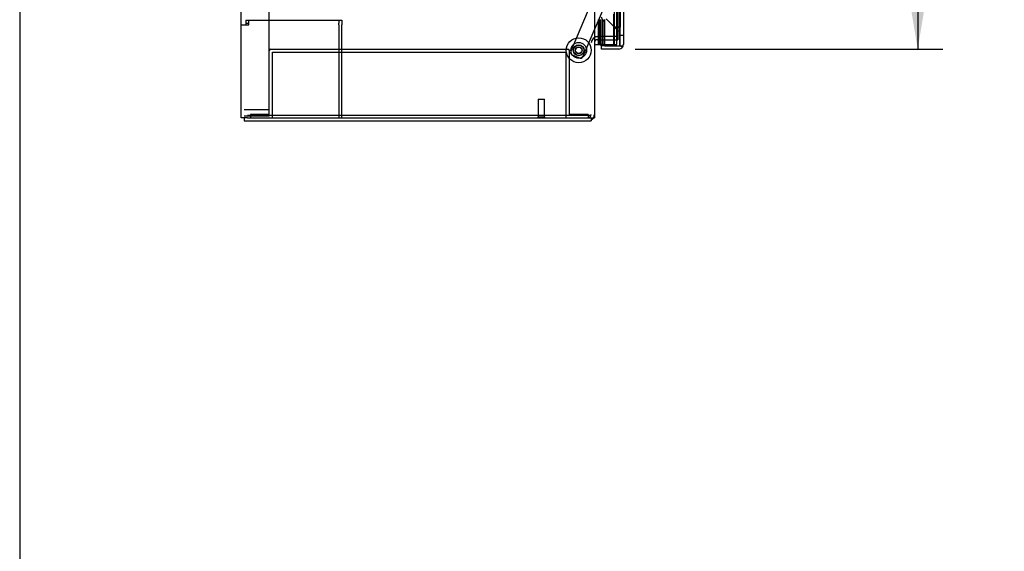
# Model space of a CAD drawing. Header units: inches. Extents: x 2 to 538, y -2 to 358.
# Tile 2 of 36: x 2 to 41, y 87 to 108. Entities that reach past the tile are written whole.
import ezdxf
from ezdxf.enums import TextEntityAlignment as Align
from ezdxf.lldxf.tags import DXFTag

# ---------------------------------------------------------------- set-up
doc = ezdxf.new("R2010")
doc.units = ezdxf.units.IN
doc.header["$MEASUREMENT"] = 0
for name, color, linetype in [('COM40430', 7, 'Continuous'), ('COM52841', 7, 'Continuous'), ('COM52847', 7, 'Continuous'), ('COM52848', 7, 'Continuous'), ('COM52850', 7, 'Continuous'), ('COM53516', 7, 'Continuous'), ('COM54578-80', 7, 'Continuous'), ('COM70839-6', 7, 'Continuous'), ('COM71126-1', 7, 'Continuous'), ('COM71132-1', 7, 'Continuous'), ('Default', 7, 'Continuous'), ('GSK11033', 7, 'Continuous'), ('PKT1212', 7, 'Continuous'), ('ROL87452', 7, 'Continuous'), ('RVT17786', 7, 'Continuous'), ('STD21878', 7, 'Continuous'), ('WAF25376', 7, 'Continuous')]:
    doc.layers.add(name, color=color, linetype=linetype)
doc.styles.add('SEACAD_Times_New_Roman', font='times.ttf')
tags = doc.linetypes.add('HIDDEN2', pattern=[0.1875, 0.125, -0.0625]).pattern_tags.tags
tags[6:7] = [DXFTag(74, 4), DXFTag(75, 0), DXFTag(340, '0'), DXFTag(46, 0.0), DXFTag(50, 0.0), DXFTag(44, 0.0), DXFTag(45, 0.0)]
tags[4:5] = [DXFTag(74, 4), DXFTag(75, 0), DXFTag(340, '0'), DXFTag(46, 0.0), DXFTag(50, 0.0), DXFTag(44, 0.0), DXFTag(45, 0.0)]
doc.dimstyles.new('HAMMOND_(STH_-_540x360)', dxfattribs={"dimtxt": 2, "dimasz": 2.5, "dimexe": 1, "dimexo": 1, "dimgap": 0.5, "dimtad": 0, "dimtih": 1, "dimtoh": 1, "dimzin": 0, "dimdsep": 46, "dimtxsty": 'SEACAD_Times_New_Roman', "dimblk1": '_SE_FILLED', "dimblk2": '_SE_FILLED', "dimsah": 1, "dimcen": 1, "dimadec": 0, "dimazin": 0, "dimtfac": 0.8, "dimtofl": 0, "dimtmove": 0, "dimatfit": 3, "dimfxl": 1, "dimtolj": 1, "dimtzin": 0, "dimarcsym": 0})

# ---------------------------------------------------------------- blocks, each defined once
blk = doc.blocks.new('SE3')
at = {"layer": 'COM40430', "color": 7, "linetype": 'HIDDEN2'}
for p, q in [((11.069, 108.027), (11.194, 108.027)), ((11.069, 108.027), (11.069, 107.902)), ((11.069, 107.902), (11.194, 107.902)), ((11.069, 107.902), (11.069, 107.842)), ((11.194, 107.842), (11.194, 108.027)), ((11.194, 108.027), (14.915, 108.027)), ((14.79, 108.027), (14.79, 107.902)), ((14.79, 107.842), (14.79, 107.902)), ((14.915, 108.027), (14.915, 107.842)), ((10.884, 107.842), (11.009, 107.842)), ((11.009, 107.842), (11.194, 107.842)), ((14.79, 107.842), (14.79, 104.121)), ((14.915, 104.121), (14.915, 107.842))]:
    blk.add_line(p, q, dxfattribs=at)
at = {"layer": 'COM52841', "color": 7, "linetype": 'HIDDEN2'}
for p, q in [((11.824, 104.433), (11.009, 104.433)), ((12.009, 104.433), (11.824, 104.433))]:
    blk.add_line(p, q, dxfattribs=at)
at = {"layer": 'COM52847', "color": 7, "linetype": 'Continuous'}
for p, q in [((26.171, 187.061), (26.171, 107.056)), ((25.296, 106.871), (25.296, 106.996)), ((25.796, 106.996), (25.296, 106.996)), ((25.986, 106.871), (25.296, 106.871)), ((25.424, 107.058), (25.424, 106.996)), ((25.424, 106.996), (25.986, 106.996)), ((25.986, 106.996), (25.986, 106.996)), ((25.986, 106.996), (26.135, 106.996)), ((25.986, 106.996), (26.068, 106.996)), ((26.068, 106.996), (26.135, 106.947)), ((26.171, 107.056), (26.171, 107.056)), ((26.171, 107.055), (26.171, 107.056)), ((26.171, 107.056), (26.171, 107.056))]:
    blk.add_line(p, q, dxfattribs=at)
at = {"layer": 'COM52847', "color": 7, "linetype": 'HIDDEN2'}
blk.add_line((25.424, 107.954), (25.342, 108.035), dxfattribs=at)
blk.add_arc((25.473, 108.166), 0.185, 180, 225, dxfattribs=at)
at = {"layer": 'COM52847', "color": 7, "linetype": 'Continuous'}
for start, end in [(270, 323.806), (323.806, 359.8792), (359.9411, 0)]:
    blk.add_arc((25.986, 107.056), 0.185, start, end, dxfattribs=at)
blk.add_open_spline([(26.135, 106.996), (26.147, 107.006), (26.156, 107.016), (26.165, 107.031), (26.167, 107.036), (26.17, 107.046), (26.171, 107.051), (26.171, 107.056)], degree=3, knots=[0, 0, 0, 0, 0.5, 0.5, 0.75, 0.75, 1, 1, 1, 1], dxfattribs=at)
at = {"layer": 'COM52848', "color": 7, "linetype": 'HIDDEN2'}
for p, q in [((12.009, 104.183), (12.009, 188.808)), ((11.721, 104.183), (11.009, 104.183)), ((12.009, 104.183), (11.721, 104.183))]:
    blk.add_line(p, q, dxfattribs=at)
at = {"layer": 'COM52850', "color": 7, "linetype": 'HIDDEN2'}
blk.add_line((24.884, 104.216), (11.134, 104.216), dxfattribs=at)
at = {"layer": 'COM53516', "color": 7, "linetype": 'HIDDEN2'}
for p, q in [((25.486, 108.08), (25.986, 107.58)), ((26.046, 107.431), (26.171, 107.431))]:
    blk.add_line(p, q, dxfattribs=at)
at = {"layer": 'COM53516', "color": 7, "linetype": 'Continuous'}
for start, end in [(323.806, 337.7463), (340.3302, 0)]:
    blk.add_arc((25.986, 107.056), 0.185, start, end, dxfattribs=at)
at = {"layer": 'COM54578-80', "color": 7, "linetype": 'HIDDEN2'}
for p, q in [((25.912, 107.058), (25.912, 187.058)), ((25.181, 107.058), (25.181, 108.058)), ((25.19, 108.058), (25.19, 107.058)), ((25.257, 108.058), (25.257, 107.058)), ((25.318, 108.058), (25.318, 107.058)), ((25.357, 107.058), (25.357, 108.058)), ((25.424, 107.058), (25.912, 107.058))]:
    blk.add_line(p, q, dxfattribs=at)
at = {"layer": 'COM54578-80', "color": 7, "linetype": 'Continuous'}
for p, q in [((25.221, 107.058), (25.221, 108.058)), ((25.424, 107.058), (25.424, 108.058)), ((25.009, 107.058), (25.221, 107.058)), ((25.221, 107.058), (25.424, 107.058)), ((25.244, 107.023), (25.244, 107.049)), ((25.244, 107.049), (25.294, 107.049)), ((25.294, 107.023), (25.244, 107.023)), ((25.257, 107.058), (25.257, 107.049)), ((25.319, 107.049), (25.294, 107.049)), ((25.319, 107.023), (25.294, 107.023)), ((25.319, 107.049), (25.369, 107.049)), ((25.369, 107.023), (25.319, 107.023)), ((25.357, 107.049), (25.357, 107.058)), ((25.369, 107.049), (25.369, 107.023))]:
    blk.add_line(p, q, dxfattribs=at)
at = {"layer": 'COM70839-6', "color": 7, "linetype": 'HIDDEN2'}
for p, q in [((25.19, 109.433), (24.064, 106.787)), ((25.71, 109.299), (24.553, 106.579)), ((24.389, 106.513), (24.13, 106.623))]:
    blk.add_line(p, q, dxfattribs=at)
blk.add_circle((24.384, 106.821), 0.129, dxfattribs=at)
for centre, start, end in [((24.179, 106.738), 156.9526, 246.9526), ((24.438, 106.628), 246.9526, 336.9526)]:
    blk.add_arc(centre, 0.125, start, end, dxfattribs=at)
at = {"layer": 'COM71126-1', "color": 7, "linetype": 'Continuous'}
for p, q in [((10.884, 104.121), (10.884, 189.996)), ((25.009, 189.996), (25.009, 104.121)), ((11.134, 104.121), (10.884, 104.121)), ((11.134, 104.121), (24.759, 104.121)), ((24.759, 104.121), (25.009, 104.121))]:
    blk.add_line(p, q, dxfattribs=at)
at = {"layer": 'COM71126-1', "color": 7, "linetype": 'HIDDEN2'}
for p, q in [((25.946, 186.746), (25.946, 107.371)), ((25.009, 107.371), (25.134, 107.371)), ((25.946, 107.371), (25.134, 107.371))]:
    blk.add_line(p, q, dxfattribs=at)
at = {"layer": 'COM71132-1', "color": 7, "linetype": 'HIDDEN2'}
for p in [(25.134, 107.246), (25.946, 107.371)]:
    blk.add_line(p, (25.946, 107.246), dxfattribs=at)
at = {"layer": 'COM71132-1', "color": 7, "linetype": 'Continuous'}
for p, q in [((11.009, 104.121), (11.009, 103.996)), ((11.009, 103.996), (24.884, 103.996)), ((24.884, 104.121), (24.884, 103.996))]:
    blk.add_line(p, q, dxfattribs=at)
at = {"layer": 'COM71132-1', "color": 7, "linetype": 'HIDDEN2'}
for centre, radius, start, end in [((25.134, 107.121), 0.25, 90, 180), ((25.134, 107.121), 0.125, 90, 180), ((24.759, 104.246), 0.125, 270, 0), ((24.759, 104.246), 0.25, 330, 0)]:
    blk.add_arc(centre, radius, start, end, dxfattribs=at)
at = {"layer": 'COM71132-1', "color": 7, "linetype": 'Continuous'}
blk.add_arc((24.759, 104.246), 0.25, 300, 330, dxfattribs=at)
at = {"layer": 'GSK11033', "color": 7, "linetype": 'HIDDEN2'}
for p, q in [((25.796, 186.371), (25.796, 107.746)), ((26.046, 186.371), (26.046, 107.746)), ((26.019, 108.342), (26.019, 106.996)), ((25.769, 108.263), (25.769, 106.996)), ((26.046, 107.746), (25.796, 107.746)), ((25.796, 107.746), (25.796, 106.996)), ((25.796, 107.746), (26.046, 107.746)), ((26.046, 106.996), (26.046, 107.746))]:
    blk.add_line(p, q, dxfattribs=at)
at = {"layer": 'GSK11033', "color": 7, "linetype": 'Continuous'}
for p, q in [((25.769, 106.996), (25.769, 106.996)), ((25.796, 106.996), (26.046, 106.996)), ((25.796, 106.996), (25.796, 106.996)), ((26.046, 106.996), (26.046, 106.996))]:
    blk.add_line(p, q, dxfattribs=at)
at = {"layer": 'PKT1212', "color": 7, "linetype": 'HIDDEN2'}
for p, q in [((12.069, 106.871), (23.949, 106.871)), ((12.134, 104.121), (12.134, 106.746)), ((12.134, 106.746), (23.884, 106.746)), ((23.884, 104.121), (23.884, 106.746)), ((24.009, 104.246), (24.009, 106.811)), ((12.009, 104.246), (11.259, 104.246)), ((11.259, 104.246), (11.259, 104.121)), ((24.759, 104.246), (24.009, 104.246)), ((24.759, 104.246), (24.759, 104.121))]:
    blk.add_line(p, q, dxfattribs=at)
for centre, start, end in [((12.069, 106.811), 90, 180), ((23.949, 106.811), 0, 90)]:
    blk.add_arc(centre, 0.06, start, end, dxfattribs=at)
at = {"layer": 'ROL87452', "color": 7, "linetype": 'HIDDEN2'}
for radius in [0.5, 0.206]:
    blk.add_circle((24.384, 106.821), radius, dxfattribs=at)
at = {"layer": 'RVT17786', "color": 7, "linetype": 'HIDDEN2'}
blk.add_circle((24.384, 106.821), 0.217, dxfattribs=at)
at = {"layer": 'STD21878', "color": 7, "linetype": 'HIDDEN2'}
for p, q in [((22.759, 104.871), (23.009, 104.871)), ((22.759, 104.871), (22.759, 104.152)), ((23.009, 104.152), (23.009, 104.871)), ((22.743, 104.152), (23.024, 104.152)), ((22.743, 104.152), (22.743, 104.121)), ((23.024, 104.121), (23.024, 104.152))]:
    blk.add_line(p, q, dxfattribs=at)
at = {"layer": 'WAF25376', "color": 7, "linetype": 'HIDDEN2'}
for radius in [0.315, 0.14]:
    blk.add_circle((24.384, 106.821), radius, dxfattribs=at)
blk = doc.blocks.new('DMBLK3515')
at = {"layer": 'Default', "linetype": 'Continuous'}
for points in [[(38.357, 184.746), (37.941, 187.246), (37.524, 184.746)], [(38.357, 109.371), (37.524, 109.371), (37.941, 106.871)]]:
    blk.add_hatch(color=7, dxfattribs=at).paths.add_polyline_path(points)
at = {"layer": 'Default', "color": 7, "linetype": 'Continuous'}
for p, q in [((26.641, 187.246), (38.941, 187.246)), ((37.941, 187.246), (37.941, 148.758)), ((37.941, 143.058), (37.941, 106.871)), ((26.641, 106.871), (38.941, 106.871))]:
    blk.add_line(p, q, dxfattribs=at)
at = {"layer": 'Default', "color": 7, "linetype": 'Continuous', "style": 'SEACAD_Times_New_Roman'}
for s, p in [('80.38', (34.528, 148.058)), ('DOOR', (33.746, 145.058))]:
    blk.add_text(s, height=2, dxfattribs=at).set_placement(p, align=Align.TOP_LEFT)
blk = doc.blocks.new('_SE_FILLED')
at = {"color": 0}
blk.add_line((0, 0), (-1, 0), dxfattribs=at)
blk.add_solid([(0, 0), (-1, -0.1665), (-1, 0.1665), (0, 0)], dxfattribs=at)
blk = doc.blocks.new('BORDER')
at = {"layer": 'Default', "color": 7, "linetype": 'Continuous'}
blk.add_line((-41.86, 27.86), (-41.86, 0), dxfattribs=at)

msp = doc.modelspace()

# ---------------------------------------------------------------- block references
at = {"layer": 'Default', "color": 7, "xscale": 12.8, "yscale": 12.8, "zscale": 12.8}
msp.add_blockref('BORDER', (537.834, 1.476), dxfattribs=at)
at = {"layer": 'Default'}
msp.add_blockref('SE3', (0, 0), dxfattribs=at)

# ---------------------------------------------------------------- dimensions: what is measured, and where the dimension line sits
at = {"layer": 'Default', "color": 7, "linetype": 'Continuous'}
dim = msp.add_linear_dim(base=(37.940590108, 187.245786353), p1=(25.640982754, 187.245786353), p2=(25.640982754, 106.870786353), angle=270, text='\\A1;<>\\PDOOR', dimstyle='HAMMOND_(STH_-_540x360)', dxfattribs=at)
dim.commit()
dim.dimension.update_dxf_attribs({"geometry": 'DMBLK3515', "text_midpoint": (37.940590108, 147.058288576), "dimtype": 161})

doc.saveas('drawing.dxf')
